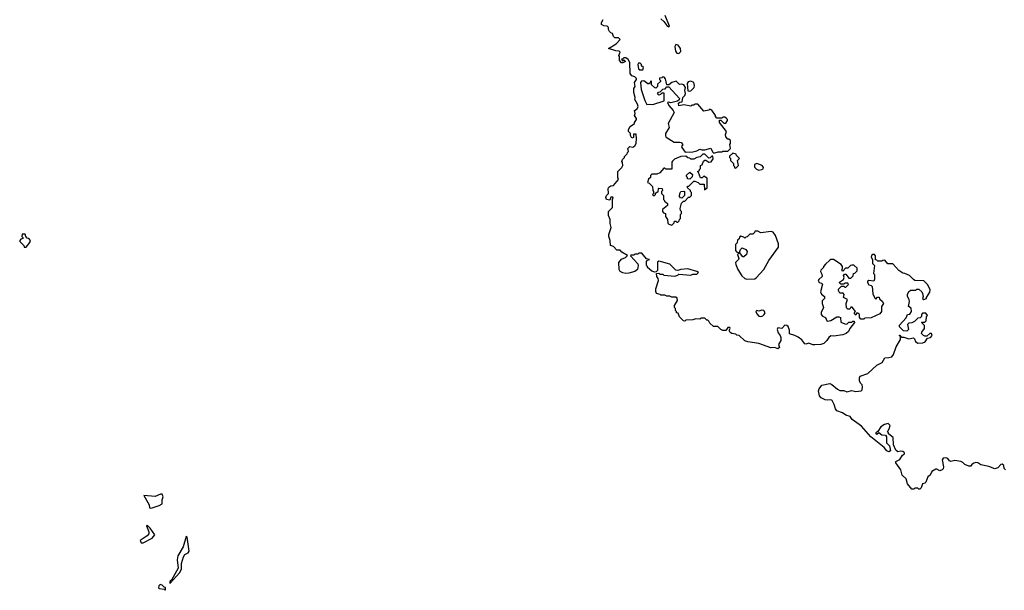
# Model space of a CAD drawing. Extents: x 1862350 to 2057294, y 212041 to 437318.
# Tile 197 of 256: x 1993880 to 2003730, y 296220 to 301922. Entities that reach past the tile are written whole.
import ezdxf

# ---------------------------------------------------------------- set-up
doc = ezdxf.new("R2010")
doc.units = 0

msp = doc.modelspace()

# ---------------------------------------------------------------- linework, layer by layer
at = {"layer": '0CON10XD'}
for points in [[(2002675, 299417.5), (2002615, 299482.5), (2002563, 299483), (2002535, 299520), (2002513, 299517), (2002505, 299510), (2002465, 299510), (2002455, 299520), (2002441.7, 299521.7), (2002441.7, 299561.7), (2002430, 299575), (2002415, 299577.5), (2002400, 299565), (2002398.3, 299548.3), (2002410, 299525), (2002410, 299485), (2002430, 299465), (2002420, 299385), (2002430, 299375), (2002431.7, 299328.3), (2002425, 299310), (2002373, 299317), (2002362.5, 299305), (2002362.5, 299295), (2002375, 299272.5), (2002397, 299267), (2002407.5, 299255), (2002413.6, 299183.6), (2002435, 299140), (2002445, 299130), (2002461.7, 299148.3), (2002478.3, 299148.3), (2002481.7, 299131.7), (2002508.3, 299108.3), (2002520, 299085), (2002502.5, 299055), (2002500, 299005), (2002485, 298982.5), (2002397, 298943), (2002335, 298940), (2002325, 298930), (2002295, 298930), (2002280, 298945), (2002280, 298975), (2002265, 298990), (2002251.7, 298988.3), (2002245, 298970), (2002231.7, 298981.7), (2002230, 298995), (2002240, 299005), (2002208.3, 299048.3), (2002195, 299050), (2002185, 299030), (2002165, 299030), (2002151.7, 299041.7), (2002147.5, 299085), (2002160, 299125), (2002120, 299145), (2002127.5, 299175), (2002118.3, 299188.3), (2002085, 299190), (2002070, 299215), (2002071.7, 299228.3), (2002101.7, 299258.3), (2002125, 299260), (2002135, 299250), (2002145, 299250), (2002170, 299275), (2002165, 299290), (2002135, 299290), (2002125, 299280), (2002095, 299280), (2002081.7, 299291.7), (2002081.7, 299298.3), (2002122.5, 299325), (2002127.5, 299345), (2002122.5, 299367.5), (2002131.7, 299378.3), (2002145, 299380), (2002175, 299340), (2002195, 299340), (2002218.3, 299361.7), (2002220, 299385), (2002235, 299390), (2002258.3, 299411.7), (2002258.3, 299438.3), (2002225, 299470), (2002205, 299470), (2002190, 299465), (2002165, 299440), (2002141.7, 299438.3), (2002115, 299410), (2002103, 299423), (2002110, 299435), (2002110, 299455), (2002096.4, 299476.4), (2002020, 299525), (2001995, 299527.5), (2001985, 299520), (2001940, 299480), (2001920, 299455), (2001920, 299445), (2001895, 299420), (2001892.5, 299405), (2001905, 299380), (2001908.8, 299355), (2001874, 299326), (2001868.8, 299315), (2001876.2, 299296.2), (2001900, 299290), (2001910, 299280), (2001891.7, 299201.7), (2001900.7, 299180.7), (2001930, 299155), (2001930, 299135), (2001908.3, 299111.7), (2001907.5, 299085), (2001920, 299045), (2001896.2, 298995), (2001898.8, 298975), (2001911.2, 298961.2), (2001942.5, 298945), (2001953.9, 298913.9), (2001960.7, 298910.7), (2001993.6, 298916.4), (2002055, 298952.5), (2002075, 298952.5), (2002090, 298945), (2002095, 298900), (2002133, 298883), (2002155, 298880), (2002175, 298900), (2002205, 298900), (2002215, 298910), (2002228.3, 298908.3), (2002230, 298895), (2002183, 298837), (2002172.5, 298805), (2002147.5, 298785), (2002115, 298772), (2002025, 298760), (2001995, 298762.5), (2001975, 298747.5), (2001955, 298717.5), (2001923.6, 298686.4), (2001893, 298677), (2001835, 298672.5), (2001815, 298673.3), (2001775, 298688.8), (2001745, 298680), (2001735, 298682.5), (2001703.9, 298723.9), (2001668.3, 298748.3), (2001635, 298767.5), (2001581.7, 298781.7), (2001579.3, 298819.3), (2001566.7, 298855), (2001555, 298867.5), (2001535, 298870), (2001505, 298837.5), (2001465, 298842.5), (2001458, 298825), (2001466.4, 298793.6), (2001488.8, 298765), (2001493.8, 298745), (2001492.5, 298715), (2001470, 298675), (2001480, 298645), (2001465, 298632.5), (2001435, 298647.5), (2001393.6, 298643.6), (2001275, 298687.5), (2001165, 298702.5), (2001135, 298712.5), (2001077, 298767), (2001055, 298770), (2001045, 298780), (2001005, 298787.5), (2000987, 298797), (2000977.5, 298815), (2000986.7, 298835), (2000985, 298847.5), (2000963.9, 298846.1), (2000945, 298817.5), (2000915, 298817.5), (2000895, 298827.5), (2000865, 298857.5), (2000820, 298855), (2000785, 298890), (2000775, 298910), (2000765, 298920), (2000755, 298920), (2000735, 298940), (2000695, 298940), (2000685, 298930), (2000645, 298932.5), (2000615, 298922.5), (2000545, 298920), (2000535, 298910), (2000521.7, 298911.7), (2000481.7, 298951.7), (2000468.3, 298988.3), (2000451.7, 298991.7), (2000450, 299005), (2000440, 299015), (2000440, 299035), (2000430, 299045), (2000430, 299065), (2000460, 299115), (2000458.3, 299138.3), (2000445, 299150), (2000405, 299150), (2000385, 299160), (2000355, 299160), (2000335, 299170), (2000295, 299170), (2000287, 299177), (2000250, 299185), (2000242.5, 299205), (2000243, 299233), (2000270, 299315), (2000266.7, 299335), (2000253.8, 299355), (2000250, 299385), (2000275, 299390), (2000285, 299380), (2000315, 299380), (2000325, 299370), (2000435, 299360), (2000465, 299370), (2000475, 299380), (2000595, 299370), (2000615, 299380), (2000655, 299380), (2000670, 299395), (2000655, 299407.5), (2000565, 299432.5), (2000495, 299427.5), (2000465, 299417.5), (2000445, 299420), (2000385, 299480), (2000301.7, 299501.7), (2000275, 299510), (2000261.7, 299498.3), (2000260, 299415), (2000248.3, 299401.7), (2000235, 299400), (2000205, 299410), (2000160, 299445), (2000160, 299455), (2000150, 299465), (2000150, 299505), (2000161.7, 299518.3), (2000180, 299525), (2000151.7, 299531.7), (2000105, 299590), (2000075, 299590), (2000065, 299580), (2000035, 299580), (2000025, 299570), (1999995, 299570), (1999991.7, 299561.7), (2000063.9, 299483.9), (2000066.7, 299465), (2000060, 299425), (2000033, 299407), (1999975, 299390), (1999945, 299386), (1999914.2, 299394.2), (1999887.7, 299407.7), (1999876.2, 299425), (1999873.9, 299496.1), (1999900.7, 299529.3), (1999940, 299545), (1999960, 299565), (1999905, 299600), (1999888.3, 299618.3), (1999855, 299620), (1999820, 299655), (1999790, 299665), (1999787.5, 299715), (1999773.3, 299755), (1999773.3, 299775), (1999797.5, 299845), (1999787, 299887), (1999787.5, 299925), (1999770, 299965), (1999770, 300005), (1999810, 300045), (1999810, 300125), (1999817.5, 300145), (1999815, 300150), (1999795, 300150), (1999785, 300120), (1999750, 300125), (1999742.5, 300145), (1999750, 300165), (1999770, 300185), (1999767.5, 300235), (1999775, 300250), (1999795, 300262.5), (1999820, 300265), (1999870, 300325), (1999862.5, 300345), (1999863, 300407), (1999902.5, 300445), (1999912.5, 300465), (1999910, 300495), (1999903, 300507), (1999910, 300525), (1999930, 300545), (1999930, 300555), (1999958.3, 300581.7), (1999960, 300595), (1999970, 300605), (1999963, 300637), (1999983, 300657), (2000015, 300650), (2000035, 300662.5), (2000046.7, 300685), (2000050, 300735), (2000048.3, 300778.3), (2000021.7, 300778.3), (2000020, 300745), (2000005, 300740), (1999990, 300765), (1999990, 300785), (1999970, 300805), (1999970, 300825), (1999987.5, 300855), (2000030, 300885), (2000030, 300895), (2000050, 300925), (2000050, 300935), (2000030, 300965), (2000037.5, 300985), (2000030, 301015), (2000057.7, 301032.3), (2000066, 301055), (2000059.5, 301079.5), (2000032.5, 301125), (2000036.1, 301146.1), (2000022.5, 301195), (2000022.5, 301235), (2000037.5, 301255), (2000030, 301295), (2000050, 301325), (2000050, 301335), (2000035, 301350), (2000005, 301362.5), (1999987.5, 301385), (1999982.5, 301495), (1999967.5, 301525), (1999945, 301540), (1999925, 301540), (1999915, 301530), (1999901.7, 301528.3), (1999911.7, 301511.7), (1999925, 301520), (1999940, 301505), (1999915, 301490), (1999901.7, 301491.7), (1999880, 301515), (1999880, 301555), (1999872.5, 301565), (1999888.3, 301598.3), (1999877, 301607), (1999845, 301610), (1999770, 301635), (1999848.3, 301681.7), (1999887.5, 301725), (1999871.7, 301741.7), (1999835, 301740), (1999820, 301755), (1999810, 301785), (1999795, 301790), (1999780, 301805), (1999770, 301825), (1999770, 301845), (1999758.3, 301858.3), (1999725, 301860), (1999700, 301875), (1999700, 301895), (1999717.5, 301925)], [(2000295, 301931.4), (2000324.5, 301905), (2000355, 301863.5), (2000375, 301852), (2000380.7, 301859.3), (2000337.6, 301965)], [(2000475, 301583.3), (2000492.2, 301605), (2000490.5, 301635), (2000466.9, 301666.9), (2000445, 301674.4), (2000432.9, 301655), (2000438.8, 301608.8), (2000455, 301586.7), (2000475, 301583.3)], [(2000115, 301420), (2000120, 301445), (2000101.7, 301461.7), (2000100, 301475), (2000088.3, 301488.3), (2000071.7, 301488.3), (2000062.5, 301475), (2000071.7, 301431.7), (2000085, 301420), (2000115, 301420)], [(2000825, 300590), (2000835, 300592.5), (2000867, 300603), (2000905, 300602.5), (2000915, 300610), (2000965, 300610), (2000990, 300635), (2000982.5, 300675), (2000990, 300685), (2000990, 300715), (2000975, 300730), (2000965, 300730), (2000943, 300753), (2000940, 300775), (2000950, 300805), (2000880, 300895), (2000881.7, 300918.3), (2000895, 300920), (2000925, 300890), (2000945, 300890), (2000960, 300915), (2000960, 300925), (2000948.3, 300938.3), (2000935, 300950), (2000915, 300950), (2000905, 300940), (2000855, 300940), (2000840, 300955), (2000840, 300965), (2000805, 301020), (2000785, 301027.5), (2000775, 301020), (2000725, 301010), (2000665, 301080), (2000635, 301080), (2000625, 301070), (2000605, 301070), (2000595, 301060), (2000525, 301072.5), (2000475, 301062.5), (2000471.7, 301088.3), (2000485, 301100), (2000508.3, 301101.7), (2000512.5, 301145), (2000532.5, 301165), (2000540, 301185), (2000532.5, 301215), (2000538.8, 301245), (2000525, 301270), (2000505, 301276.7), (2000480, 301275), (2000447, 301307), (2000403.9, 301296.1), (2000375, 301270), (2000355, 301270), (2000341.7, 301331.7), (2000328.3, 301348.3), (2000315, 301350), (2000305, 301340), (2000281.7, 301338.3), (2000280, 301325), (2000290, 301315), (2000290, 301305), (2000261.7, 301278.3), (2000260, 301255), (2000245, 301240), (2000230, 301245), (2000201.7, 301271.7), (2000200, 301305), (2000195, 301310), (2000188.3, 301291.7), (2000175, 301280), (2000165, 301280), (2000125, 301310), (2000101.7, 301308.3), (2000090, 301295), (2000097.5, 301225), (2000132, 301115), (2000155, 301076.7), (2000185, 301080), (2000215, 301073.8), (2000328.3, 301111.7), (2000327, 301187), (2000305, 301190), (2000290, 301175), (2000275, 301170), (2000261.7, 301181.7), (2000271.7, 301198.3), (2000288.3, 301201.7), (2000315, 301230), (2000336.7, 301233.3), (2000355, 301250), (2000375, 301250), (2000480, 301135), (2000478.3, 301121.7), (2000461.7, 301108.3), (2000395, 301092.5), (2000375, 301100), (2000360, 301095), (2000372.5, 301065), (2000416.4, 301016.4), (2000427.5, 300995), (2000366.7, 300885), (2000376.2, 300845), (2000342, 300785), (2000340.5, 300760.5), (2000347.3, 300747.3), (2000427.7, 300697.7), (2000485, 300700), (2000496.7, 300695), (2000512.5, 300675), (2000500, 300655), (2000502.5, 300645), (2000538.3, 300598.3), (2000615, 300602.5), (2000655, 300612.5), (2000685, 300630), (2000705, 300622.5), (2000735, 300622.5), (2000795, 300637.5), (2000811.7, 300601.7), (2000825, 300590)], [(2000585, 301208.8), (2000595, 301213.3), (2000625.7, 301244.3), (2000630.8, 301265), (2000623.8, 301295), (2000595, 301308.8), (2000567.1, 301302.9), (2000557.5, 301285), (2000563.3, 301213.3), (2000585, 301208.8)], [(2000405, 299870), (2000428.3, 299891.7), (2000431.7, 299908.3), (2000445, 299910), (2000455, 299900), (2000465, 299900), (2000478.3, 299911.7), (2000480, 299925), (2000490, 299935), (2000490, 299975), (2000500, 299985), (2000500, 300005), (2000490, 300015), (2000487.5, 300035), (2000501.7, 300088.3), (2000521.7, 300108.3), (2000535, 300110), (2000571.7, 300148.3), (2000585, 300150), (2000600, 300165), (2000600, 300195), (2000590, 300205), (2000590, 300215), (2000561.7, 300241.7), (2000561.7, 300258.3), (2000575, 300260), (2000625, 300310), (2000635, 300310), (2000667, 300297), (2000685, 300280), (2000728.3, 300278.3), (2000731.7, 300221.7), (2000758.3, 300241.7), (2000758.3, 300338.3), (2000725, 300360), (2000708.3, 300341.7), (2000691.7, 300341.7), (2000670, 300395), (2000660, 300405), (2000680, 300415), (2000680, 300425), (2000690, 300435), (2000690, 300465), (2000708.3, 300471.7), (2000721.7, 300508.3), (2000735, 300520), (2000745, 300520), (2000775, 300500), (2000798.3, 300501.7), (2000817, 300533), (2000815, 300560), (2000805, 300560), (2000788.3, 300541.7), (2000775, 300540), (2000735, 300580), (2000715, 300580), (2000688.3, 300551.7), (2000653, 300547), (2000625, 300530), (2000595, 300530), (2000585, 300540), (2000563, 300543), (2000545, 300560), (2000495, 300556.7), (2000431.2, 300528.8), (2000410, 300510), (2000402.5, 300497.5), (2000405, 300430), (2000345, 300430), (2000335, 300440), (2000325, 300440), (2000285, 300392.5), (2000255, 300380), (2000205, 300380), (2000190, 300365), (2000190, 300345), (2000171.7, 300328.3), (2000160, 300295), (2000178.3, 300288.3), (2000210, 300255), (2000212.5, 300215), (2000220, 300205), (2000220, 300185), (2000210, 300175), (2000228.3, 300161.7), (2000240, 300175), (2000241.7, 300188.3), (2000255, 300200), (2000268.3, 300201.7), (2000270, 300235), (2000275, 300240), (2000307, 300237), (2000310, 300215), (2000300, 300205), (2000300, 300185), (2000320, 300165), (2000320, 300125), (2000330, 300115), (2000330, 300105), (2000345, 300100), (2000360, 300085), (2000360, 300065), (2000310, 300025), (2000310, 300005), (2000321.7, 299991.7), (2000340, 299985), (2000340, 299955), (2000360, 299925), (2000365, 299890), (2000375, 299880), (2000405, 299870)], [(2001045, 300440), (2001070, 300465), (2001060, 300515), (2001080, 300535), (2001050, 300565), (2001048.3, 300578.3), (2001015, 300590), (2000981.7, 300558.3), (2000980, 300545), (2000990, 300535), (2000990, 300515), (2001020, 300485), (2001020, 300465), (2001030, 300455), (2001031.7, 300441.7), (2001045, 300440)], [(2001275, 300419.1), (2001305, 300424.3), (2001317.1, 300432.9), (2001320, 300445), (2001307, 300467), (2001255, 300486.9), (2001230.6, 300475), (2001229.2, 300449.2), (2001250, 300430), (2001275, 300419.1)], [(2000585, 300330), (2000561.7, 300331.7), (2000560, 300345), (2000550, 300355), (2000551.7, 300368.3), (2000585, 300400), (2000610, 300375), (2000608.3, 300351.7), (2000585, 300330)], [(2000505, 300140), (2000491.7, 300141.7), (2000480, 300155), (2000483, 300187), (2000493, 300207), (2000525, 300210), (2000530, 300205), (2000530, 300165), (2000505, 300140)], [(1993945, 299650), (1993980, 299695), (1993987.5, 299715), (1993970, 299735), (1993955, 299740), (1993940, 299755), (1993935, 299780), (1993905, 299780), (1993900, 299755), (1993910, 299745), (1993910, 299735), (1993891.7, 299728.3), (1993880, 299715), (1993880, 299705), (1993920, 299665), (1993925, 299650), (1993945, 299650)], [(2001155, 299330), (2001235, 299334), (2001248.3, 299341.7), (2001322.9, 299427.1), (2001372.5, 299515), (2001471.7, 299648.3), (2001471.7, 299681.7), (2001440, 299765), (2001418.3, 299798.3), (2001397, 299807), (2001295, 299792.5), (2001265, 299810), (2001235, 299810), (2001230, 299795), (2001215, 299780), (2001185, 299780), (2001158.3, 299751.7), (2001145, 299750), (2001135, 299740), (2001125, 299750), (2001095, 299760), (2001081.7, 299748.3), (2001078.3, 299731.7), (2001061.7, 299718.3), (2001058.3, 299691.7), (2001040, 299675), (2001040, 299615), (2001051.7, 299601.7), (2001070, 299595), (2001070, 299585), (2001060, 299575), (2001072.5, 299535), (2001070, 299525), (2001040, 299495), (2001042.5, 299475), (2001063.8, 299425), (2001105, 299363.3), (2001135, 299336), (2001155, 299330)], [(2001125, 299553.3), (2001113.8, 299553.8), (2001080, 299595), (2001090, 299625), (2001108.3, 299641.7), (2001145, 299627.5), (2001156.4, 299606.4), (2001150, 299575), (2001125, 299553.3)], [(2003740, 297425), (2003728.3, 297438.3), (2003726.2, 297466.2), (2003709.3, 297479.3), (2003693.6, 297476.4), (2003665, 297442.5), (2003635, 297432.5), (2003575, 297456.7), (2003495, 297472.5), (2003465, 297492.5), (2003445, 297496.2), (2003425, 297491.2), (2003403.6, 297476.4), (2003395, 297460), (2003375, 297460), (2003335, 297477.5), (2003315, 297497.5), (2003295, 297507.5), (2003235, 297518.8), (2003195, 297506.7), (2003182.3, 297512.3), (2003165, 297536.7), (2003145, 297543.3), (2003118.3, 297541.7), (2003107.5, 297525), (2003122.5, 297455), (2003117.5, 297435), (2003106.4, 297423.6), (2003085, 297412.5), (2003055, 297430), (2003045, 297430), (2003005, 297407.5), (2002988.8, 297371.2), (2002963.3, 297355), (2002945, 297300), (2002935, 297290), (2002910, 297285), (2002897, 297243), (2002885, 297230), (2002875, 297230), (2002865, 297240), (2002835, 297240), (2002825, 297230), (2002805, 297230), (2002760, 297285), (2002747.5, 297335), (2002709.3, 297369.3), (2002693.6, 297423.6), (2002643.8, 297495), (2002645, 297507.5), (2002684.2, 297525.8), (2002710.7, 297569.3), (2002730, 297585), (2002730, 297595), (2002715, 297607.5), (2002695, 297610), (2002663.6, 297603.6), (2002645, 297620), (2002620, 297675), (2002617, 297747), (2002570, 297785), (2002570, 297795), (2002560, 297805), (2002577, 297833), (2002588.3, 297868.3), (2002566.4, 297886.4), (2002531.7, 297878.3), (2002495, 297852.5), (2002463.3, 297806.7), (2002443.8, 297795), (2002444.2, 297784.2), (2002455, 297780), (2002475, 297797.5), (2002505, 297773.3), (2002540, 297770), (2002550, 297755), (2002550, 297695), (2002580, 297665), (2002590, 297615), (2002575, 297602.5), (2002555, 297612.5), (2002527, 297647), (2002393.8, 297755), (2002301.2, 297861.2), (2002207, 297927), (2002188.3, 297958.3), (2002145, 297970), (2002111.9, 297991.9), (2002054.5, 298014.5), (2002040, 298035), (2002027.5, 298077.5), (2002007.3, 298117.3), (2001995, 298124), (2001965, 298118.8), (2001936.7, 298123.3), (2001896.7, 298145), (2001881.2, 298165), (2001872, 298215), (2001876.7, 298235), (2001905, 298270), (2001985, 298287.5), (2002005, 298277.5), (2002060, 298230), (2002085, 298218.1), (2002125, 298216.7), (2002155, 298204.3), (2002203.7, 298216.3), (2002245, 298205.6), (2002296.7, 298213.3), (2002308, 298225), (2002310, 298255), (2002307.5, 298275), (2002291.2, 298291.2), (2002282.3, 298312.3), (2002280.8, 298345), (2002288.6, 298361.4), (2002365, 298386.2), (2002455, 298470), (2002507.5, 298495), (2002535, 298542.5), (2002573, 298547), (2002605, 298552.5), (2002622.5, 298575), (2002648.3, 298651.7), (2002690, 298725), (2002690, 298760), (2002681.7, 298761.7), (2002681.7, 298768.3), (2002688.3, 298768.3), (2002690, 298760), (2002705, 298750), (2002725, 298750), (2002775, 298733.8), (2002821.7, 298741.7), (2002831.7, 298731.7), (2002840, 298705), (2002865, 298688.8), (2002916.1, 298693.9), (2002937, 298703), (2002961.7, 298738.3), (2002990, 298745), (2003007, 298767), (2003000, 298785), (2002985, 298787.5), (2002955, 298760), (2002935, 298760), (2002920, 298765), (2002902.5, 298785), (2002905, 298800), (2002930, 298835), (2002930, 298865), (2002900, 298895), (2002905, 298900), (2002935, 298900), (2002947, 298913), (2002950, 298955), (2002960, 298965), (2002945, 298990), (2002911.7, 298988.3), (2002900, 298975), (2002900, 298955), (2002888.3, 298941.7), (2002865, 298940), (2002830, 298905), (2002805, 298892.5), (2002775, 298890), (2002760, 298875), (2002770, 298825), (2002755, 298810), (2002721.7, 298811.7), (2002681.7, 298851.7), (2002681.7, 298868.3), (2002748.3, 298941.7), (2002760, 298975), (2002785, 298980), (2002800, 299005), (2002798.3, 299038.3), (2002770, 299055), (2002780, 299105), (2002777.5, 299125), (2002760, 299155), (2002760, 299175), (2002773.6, 299206.4), (2002795, 299220), (2002845, 299220), (2002855, 299230), (2002875, 299230), (2002903, 299203), (2002912.5, 299185), (2002917.5, 299155), (2002910, 299135), (2002925, 299127.5), (2002950, 299135), (2002950, 299145), (2002985, 299200), (2002986.7, 299225), (2002962.5, 299275), (2002925, 299312.5), (2002835, 299317.5), (2002820, 299325), (2002780, 299365), (2002735, 299387.5), (2002715, 299390), (2002675, 299417.5)], [(2001295, 298956.9), (2001315, 298962.5), (2001328.8, 298975), (2001335.9, 298994.1), (2001325, 299016.7), (2001305, 299020), (2001275, 299010.8), (2001255, 299016), (2001245, 299006.7), (2001252.8, 298982.8), (2001275, 298960), (2001295, 298956.9)], [(1995185, 297040), (1995205, 297043.3), (1995275, 297066.7), (1995305.6, 297084.4), (1995306, 297125), (1995313.8, 297155), (1995305, 297180), (1995288.3, 297181.7), (1995233.6, 297156.4), (1995121.7, 297168.3), (1995173.8, 297075), (1995180, 297045), (1995185, 297040)], [(1995115, 296693.3), (1995205, 296740), (1995232.5, 296775), (1995185, 296842.5), (1995155, 296870), (1995150, 296865), (1995172.5, 296805), (1995172.5, 296785), (1995156.1, 296763.9), (1995083.9, 296716.1), (1995093.9, 296693.9), (1995115, 296693.3)], [(1995385, 296290), (1995483.6, 296396.4), (1995497.5, 296435), (1995497.1, 296487.1), (1995518.8, 296555), (1995533.5, 296576.5), (1995565, 296595.4), (1995575, 296610), (1995555, 296750), (1995545, 296757.5), (1995516, 296655), (1995462, 296565), (1995456.2, 296525), (1995465, 296440), (1995398.3, 296321.7), (1995385, 296310), (1995380, 296295), (1995385, 296290)], [(1995335, 296220), (1995340, 296225), (1995338.3, 296248.3), (1995325, 296250), (1995305, 296272.5), (1995285, 296277.5), (1995272.5, 296265), (1995267.5, 296245), (1995275, 296237.5), (1995325, 296230), (1995335, 296220)]]:
    msp.add_lwpolyline(points, dxfattribs=at)

doc.saveas('drawing.dxf')
